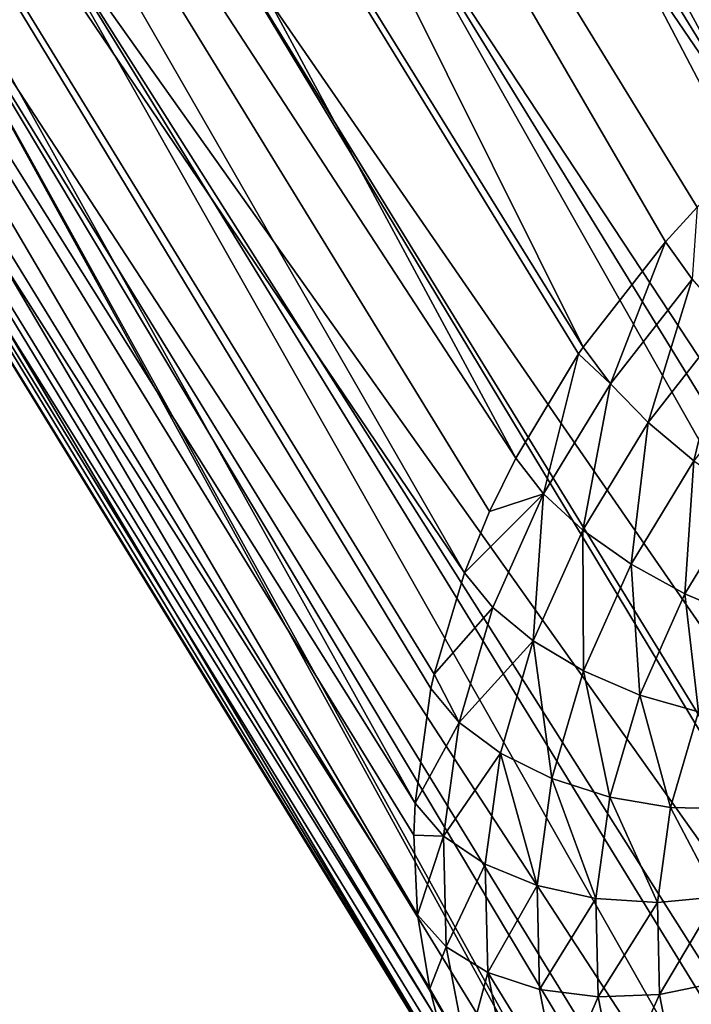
# Model space of a CAD drawing. Header units: millimetres. Extents: x 0 to 1220, y 0 to 506.
# Tile 55 of 256: x 81 to 95, y 355 to 376. Entities that reach past the tile are written whole.
import ezdxf

# ---------------------------------------------------------------- set-up
doc = ezdxf.new("R2010")
doc.units = ezdxf.units.MM
doc.header["$LTSCALE"] = 25.4
doc.layers.get('0').update_dxf_attribs({"true_color": 0xff5454})

# ---------------------------------------------------------------- blocks, each defined once
blk = doc.blocks.new('TWIG-VI-9138.STL')
at = {"color": 0}
mesh = blk.add_polyface(dxfattribs=at)
corners = [(-474.363, 390.176, 564.302), (-495.636, 423.402, 609.512), (-492.166, 425.704, 609.385)]
mesh.append_faces([[corners[k] for k in face] for face in [(0, 1, 2)]], dxfattribs={"color": 0})
mesh = blk.add_polyface(dxfattribs=at)
corners = [(-471.885, 391.802, 564.224), (-474.363, 390.176, 564.302), (-492.166, 425.704, 609.385)]
mesh.append_faces([[corners[k] for k in face] for face in [(0, 1, 2)]], dxfattribs={"color": 0})
mesh = blk.add_polyface(dxfattribs=at)
corners = [(-476.64, 388.309, 564.65), (-498.687, 420.644, 610.172), (-495.636, 423.402, 609.512)]
mesh.append_faces([[corners[k] for k in face] for face in [(0, 1, 2)]], dxfattribs={"color": 0})
mesh = blk.add_polyface(dxfattribs=at)
corners = [(-474.363, 390.176, 564.302), (-474.953, 389.73, 564.363), (-495.636, 423.402, 609.512)]
mesh.append_faces([[corners[k] for k in face] for face in [(0, 1, 2)]], dxfattribs={"color": 0})
mesh = blk.add_polyface(dxfattribs=at)
corners = [(-474.953, 389.73, 564.363), (-476.64, 388.309, 564.65), (-495.636, 423.402, 609.512)]
mesh.append_faces([[corners[k] for k in face] for face in [(0, 1, 2)]], dxfattribs={"color": 0})
mesh = blk.add_polyface(dxfattribs=at)
corners = [(-498.687, 420.644, 610.172), (-480.42, 384.007, 566.127), (-501.203, 417.535, 611.338)]
mesh.append_faces([[corners[k] for k in face] for face in [(0, 1, 2)]], dxfattribs={"color": 0})
mesh = blk.add_polyface(dxfattribs=at)
corners = [(-498.687, 420.644, 610.172), (-478.672, 386.24, 565.263), (-480.42, 384.007, 566.127)]
mesh.append_faces([[corners[k] for k in face] for face in [(0, 1, 2)]], dxfattribs={"color": 0})
mesh = blk.add_polyface(dxfattribs=at)
corners = [(-476.64, 388.309, 564.65), (-478.004, 386.972, 565.023), (-498.687, 420.644, 610.172)]
mesh.append_faces([[corners[k] for k in face] for face in [(0, 1, 2)]], dxfattribs={"color": 0})
mesh = blk.add_polyface(dxfattribs=at)
corners = [(-498.687, 420.644, 610.172), (-478.004, 386.972, 565.023), (-478.672, 386.24, 565.263)]
mesh.append_faces([[corners[k] for k in face] for face in [(0, 1, 2)]], dxfattribs={"color": 0})
mesh = blk.add_polyface(dxfattribs=at)
corners = [(-501.203, 417.535, 611.338), (-481.85, 381.654, 567.227), (-503.086, 414.195, 612.966)]
mesh.append_faces([[corners[k] for k in face] for face in [(0, 1, 2)]], dxfattribs={"color": 0})
mesh = blk.add_polyface(dxfattribs=at)
corners = [(-501.203, 417.535, 611.338), (-480.519, 383.863, 566.189), (-481.85, 381.654, 567.227)]
mesh.append_faces([[corners[k] for k in face] for face in [(0, 1, 2)]], dxfattribs={"color": 0})
mesh = blk.add_polyface(dxfattribs=at)
corners = [(-501.203, 417.535, 611.338), (-480.42, 384.007, 566.127), (-480.519, 383.863, 566.189)]
mesh.append_faces([[corners[k] for k in face] for face in [(0, 1, 2)]], dxfattribs={"color": 0})
mesh = blk.add_polyface(dxfattribs=at)
corners = [(-503.086, 414.195, 612.966), (-482.933, 379.227, 568.541), (-504.264, 410.752, 614.994)]
mesh.append_faces([[corners[k] for k in face] for face in [(0, 1, 2)]], dxfattribs={"color": 0})
mesh = blk.add_polyface(dxfattribs=at)
corners = [(-503.086, 414.195, 612.966), (-482.402, 380.523, 567.818), (-482.933, 379.227, 568.541)]
mesh.append_faces([[corners[k] for k in face] for face in [(0, 1, 2)]], dxfattribs={"color": 0})
mesh = blk.add_polyface(dxfattribs=at)
corners = [(-503.086, 414.195, 612.966), (-481.85, 381.654, 567.227), (-482.402, 380.523, 567.818)]
mesh.append_faces([[corners[k] for k in face] for face in [(0, 1, 2)]], dxfattribs={"color": 0})
mesh = blk.add_polyface(dxfattribs=at)
corners = [(-504.264, 410.752, 614.994), (-483.984, 374.341, 571.704), (-504.692, 407.339, 617.344)]
mesh.append_faces([[corners[k] for k in face] for face in [(0, 1, 2)]], dxfattribs={"color": 0})
mesh = blk.add_polyface(dxfattribs=at)
corners = [(-504.264, 410.752, 614.994), (-483.581, 377.08, 569.846), (-483.649, 376.773, 570.043)]
mesh.append_faces([[corners[k] for k in face] for face in [(0, 1, 2)]], dxfattribs={"color": 0})
mesh = blk.add_polyface(dxfattribs=at)
corners = [(-504.264, 410.752, 614.994), (-483.649, 376.773, 570.043), (-483.984, 374.341, 571.704)]
mesh.append_faces([[corners[k] for k in face] for face in [(0, 1, 2)]], dxfattribs={"color": 0})
mesh = blk.add_polyface(dxfattribs=at)
corners = [(-504.264, 410.752, 614.994), (-482.933, 379.227, 568.541), (-483.581, 377.08, 569.846)]
mesh.append_faces([[corners[k] for k in face] for face in [(0, 1, 2)]], dxfattribs={"color": 0})
mesh = blk.add_polyface(dxfattribs=at)
corners = [(-504.692, 407.339, 617.344), (-483.931, 371.976, 573.491), (-504.353, 404.086, 619.924)]
mesh.append_faces([[corners[k] for k in face] for face in [(0, 1, 2)]], dxfattribs={"color": 0})
mesh = blk.add_polyface(dxfattribs=at)
corners = [(-504.692, 407.339, 617.344), (-483.984, 374.341, 571.704), (-484.009, 373.667, 572.195)]
mesh.append_faces([[corners[k] for k in face] for face in [(0, 1, 2)]], dxfattribs={"color": 0})
mesh = blk.add_polyface(dxfattribs=at)
corners = [(-504.692, 407.339, 617.344), (-484.009, 373.667, 572.195), (-483.931, 371.976, 573.491)]
mesh.append_faces([[corners[k] for k in face] for face in [(0, 1, 2)]], dxfattribs={"color": 0})
mesh = blk.add_polyface(dxfattribs=at)
corners = [(-504.353, 404.086, 619.924), (-482.674, 367.634, 577.306), (-503.262, 401.119, 622.637)]
mesh.append_faces([[corners[k] for k in face] for face in [(0, 1, 2)]], dxfattribs={"color": 0})
mesh = blk.add_polyface(dxfattribs=at)
corners = [(-504.353, 404.086, 619.924), (-483.492, 369.726, 575.371), (-482.674, 367.634, 577.306)]
mesh.append_faces([[corners[k] for k in face] for face in [(0, 1, 2)]], dxfattribs={"color": 0})
mesh = blk.add_polyface(dxfattribs=at)
corners = [(-504.353, 404.086, 619.924), (-483.931, 371.976, 573.491), (-483.67, 370.414, 574.776)]
mesh.append_faces([[corners[k] for k in face] for face in [(0, 1, 2)]], dxfattribs={"color": 0})
mesh = blk.add_polyface(dxfattribs=at)
corners = [(-504.353, 404.086, 619.924), (-483.67, 370.414, 574.776), (-483.492, 369.726, 575.371)]
mesh.append_faces([[corners[k] for k in face] for face in [(0, 1, 2)]], dxfattribs={"color": 0})
mesh = blk.add_polyface(dxfattribs=at)
corners = [(-503.262, 401.119, 622.637), (-482.578, 367.447, 577.489), (-481.494, 365.741, 579.258)]
mesh.append_faces([[corners[k] for k in face] for face in [(0, 1, 2)]], dxfattribs={"color": 0})
mesh = blk.add_polyface(dxfattribs=at)
corners = [(-503.262, 401.119, 622.637), (-481.494, 365.741, 579.258), (-501.458, 398.552, 625.378)]
mesh.append_faces([[corners[k] for k in face] for face in [(0, 1, 2)]], dxfattribs={"color": 0})
mesh = blk.add_polyface(dxfattribs=at)
corners = [(-503.262, 401.119, 622.637), (-482.674, 367.634, 577.306), (-482.578, 367.447, 577.489)]
mesh.append_faces([[corners[k] for k in face] for face in [(0, 1, 2)]], dxfattribs={"color": 0})
mesh = blk.add_polyface(dxfattribs=at)
corners = [(-501.458, 398.552, 625.378), (-481.494, 365.741, 579.258), (-480.775, 364.88, 580.229)]
mesh.append_faces([[corners[k] for k in face] for face in [(0, 1, 2)]], dxfattribs={"color": 0})
mesh = blk.add_polyface(dxfattribs=at)
corners = [(-501.458, 398.552, 625.378), (-480.775, 364.88, 580.229), (-479.974, 364.083, 581.19)]
mesh.append_faces([[corners[k] for k in face] for face in [(0, 1, 2)]], dxfattribs={"color": 0})
mesh = blk.add_polyface(dxfattribs=at)
corners = [(-501.458, 398.552, 625.378), (-479.974, 364.083, 581.19), (-499.012, 396.484, 628.041)]
mesh.append_faces([[corners[k] for k in face] for face in [(0, 1, 2)]], dxfattribs={"color": 0})
mesh = blk.add_polyface(dxfattribs=at)
corners = [(-477.325, 397.339, 637.339), (-481.08, 395.582, 636.929), (-460.397, 361.91, 591.78)]
mesh.append_faces([[corners[k] for k in face] for face in [(0, 1, 2)]], dxfattribs={"color": 0})
mesh = blk.add_polyface(dxfattribs=at)
corners = [(-499.012, 396.484, 628.041), (-479.974, 364.083, 581.19), (-478.329, 362.812, 582.892)]
mesh.append_faces([[corners[k] for k in face] for face in [(0, 1, 2)]], dxfattribs={"color": 0})
mesh = blk.add_polyface(dxfattribs=at)
corners = [(-496.018, 394.993, 630.524), (-499.012, 396.484, 628.041), (-478.329, 362.812, 582.892)]
mesh.append_faces([[corners[k] for k in face] for face in [(0, 1, 2)]], dxfattribs={"color": 0})
mesh = blk.add_polyface(dxfattribs=at)
corners = [(-481.08, 395.582, 636.929), (-484.976, 394.438, 635.997), (-462.987, 361.076, 591.215)]
mesh.append_faces([[corners[k] for k in face] for face in [(0, 1, 2)]], dxfattribs={"color": 0})
mesh = blk.add_polyface(dxfattribs=at)
corners = [(-481.08, 395.582, 636.929), (-462.987, 361.076, 591.215), (-460.397, 361.91, 591.78)]
mesh.append_faces([[corners[k] for k in face] for face in [(0, 1, 2)]], dxfattribs={"color": 0})
mesh = blk.add_polyface(dxfattribs=at)
corners = [(-496.018, 394.993, 630.524), (-476.042, 361.599, 584.844), (-475.335, 361.321, 585.376)]
mesh.append_faces([[corners[k] for k in face] for face in [(0, 1, 2)]], dxfattribs={"color": 0})
mesh = blk.add_polyface(dxfattribs=at)
corners = [(-496.018, 394.993, 630.524), (-475.335, 361.321, 585.376), (-473.706, 360.821, 586.495)]
mesh.append_faces([[corners[k] for k in face] for face in [(0, 1, 2)]], dxfattribs={"color": 0})
mesh = blk.add_polyface(dxfattribs=at)
corners = [(-492.591, 394.137, 632.733), (-496.018, 394.993, 630.524), (-473.706, 360.821, 586.495)]
mesh.append_faces([[corners[k] for k in face] for face in [(0, 1, 2)]], dxfattribs={"color": 0})
mesh = blk.add_polyface(dxfattribs=at)
corners = [(-496.018, 394.993, 630.524), (-478.329, 362.812, 582.892), (-478.145, 362.694, 583.065)]
mesh.append_faces([[corners[k] for k in face] for face in [(0, 1, 2)]], dxfattribs={"color": 0})
mesh = blk.add_polyface(dxfattribs=at)
corners = [(-496.018, 394.993, 630.524), (-478.145, 362.694, 583.065), (-476.042, 361.599, 584.844)]
mesh.append_faces([[corners[k] for k in face] for face in [(0, 1, 2)]], dxfattribs={"color": 0})
mesh = blk.add_polyface(dxfattribs=at)
corners = [(-484.976, 394.438, 635.997), (-488.863, 393.95, 634.581), (-465.77, 360.503, 590.368)]
mesh.append_faces([[corners[k] for k in face] for face in [(0, 1, 2)]], dxfattribs={"color": 0})
mesh = blk.add_polyface(dxfattribs=at)
corners = [(-484.976, 394.438, 635.997), (-464.292, 360.766, 590.849), (-462.987, 361.076, 591.215)]
mesh.append_faces([[corners[k] for k in face] for face in [(0, 1, 2)]], dxfattribs={"color": 0})
mesh = blk.add_polyface(dxfattribs=at)
corners = [(-484.976, 394.438, 635.997), (-465.77, 360.503, 590.368), (-464.292, 360.766, 590.849)]
mesh.append_faces([[corners[k] for k in face] for face in [(0, 1, 2)]], dxfattribs={"color": 0})
mesh = blk.add_polyface(dxfattribs=at)
corners = [(-488.863, 393.95, 634.581), (-492.591, 394.137, 632.733), (-468.519, 360.267, 589.284)]
mesh.append_faces([[corners[k] for k in face] for face in [(0, 1, 2)]], dxfattribs={"color": 0})
mesh = blk.add_polyface(dxfattribs=at)
corners = [(-492.591, 394.137, 632.733), (-471.182, 360.374, 587.985), (-468.519, 360.267, 589.284)]
mesh.append_faces([[corners[k] for k in face] for face in [(0, 1, 2)]], dxfattribs={"color": 0})
mesh = blk.add_polyface(dxfattribs=at)
corners = [(-492.591, 394.137, 632.733), (-473.706, 360.821, 586.495), (-471.908, 360.466, 587.584)]
mesh.append_faces([[corners[k] for k in face] for face in [(0, 1, 2)]], dxfattribs={"color": 0})
mesh = blk.add_polyface(dxfattribs=at)
corners = [(-492.591, 394.137, 632.733), (-471.908, 360.466, 587.584), (-471.182, 360.374, 587.985)]
mesh.append_faces([[corners[k] for k in face] for face in [(0, 1, 2)]], dxfattribs={"color": 0})
mesh = blk.add_polyface(dxfattribs=at)
corners = [(-488.863, 393.95, 634.581), (-468.179, 360.278, 589.432), (-465.77, 360.503, 590.368)]
mesh.append_faces([[corners[k] for k in face] for face in [(0, 1, 2)]], dxfattribs={"color": 0})
mesh = blk.add_polyface(dxfattribs=at)
corners = [(-488.863, 393.95, 634.581), (-468.519, 360.267, 589.284), (-468.179, 360.278, 589.432)]
mesh.append_faces([[corners[k] for k in face] for face in [(0, 1, 2)]], dxfattribs={"color": 0})
mesh = blk.add_polyface(dxfattribs=at)
corners = [(-478.004, 386.972, 565.023), (-478.109, 385.446, 564.393), (-478.672, 386.24, 565.263)]
mesh.append_faces([[corners[k] for k in face] for face in [(0, 1, 2)]], dxfattribs={"color": 0})
mesh = blk.add_polyface(dxfattribs=at)
corners = [(-478.672, 386.24, 565.263), (-479.843, 383.231, 565.25), (-480.42, 384.007, 566.127), (-478.109, 385.446, 564.393)]
mesh.append_faces([[corners[k] for k in face] for face in [(0, 1, 2), (1, 0, 3)]], dxfattribs={"vtx0": -1, "color": 0})
mesh = blk.add_polyface(dxfattribs=at)
corners = [(-478.109, 385.446, 564.393), (-479.043, 382.41, 564.627), (-479.843, 383.231, 565.25), (-477.35, 384.572, 563.79)]
mesh.append_faces([[corners[k] for k in face] for face in [(0, 1, 2), (1, 0, 3)]], dxfattribs={"vtx0": -1, "color": 0})
mesh = blk.add_polyface(dxfattribs=at)
corners = [(-477.35, 384.572, 563.79), (-478.074, 381.598, 564.3), (-479.043, 382.41, 564.627), (-476.447, 383.677, 563.495)]
mesh.append_faces([[corners[k] for k in face] for face in [(0, 1, 2), (1, 0, 3)]], dxfattribs={"vtx0": -1, "color": 0})
mesh = blk.add_polyface(dxfattribs=at)
corners = [(-480.519, 383.863, 566.189), (-481.261, 380.897, 566.341), (-481.85, 381.654, 567.227)]
mesh.append_faces([[corners[k] for k in face] for face in [(0, 1, 2)]], dxfattribs={"color": 0})
mesh = blk.add_polyface(dxfattribs=at)
corners = [(-480.519, 383.863, 566.189), (-479.843, 383.231, 565.25), (-481.261, 380.897, 566.341)]
mesh.append_faces([[corners[k] for k in face] for face in [(0, 1, 2)]], dxfattribs={"color": 0})
mesh = blk.add_polyface(dxfattribs=at)
corners = [(-480.42, 384.007, 566.127), (-479.843, 383.231, 565.25), (-480.519, 383.863, 566.189)]
mesh.append_faces([[corners[k] for k in face] for face in [(0, 1, 2)]], dxfattribs={"color": 0})
mesh = blk.add_polyface(dxfattribs=at)
corners = [(-479.843, 383.231, 565.25), (-480.427, 380.131, 565.692), (-481.261, 380.897, 566.341), (-479.043, 382.41, 564.627)]
mesh.append_faces([[corners[k] for k in face] for face in [(0, 1, 2), (1, 0, 3)]], dxfattribs={"vtx0": -1, "color": 0})
mesh = blk.add_polyface(dxfattribs=at)
corners = [(-479.043, 382.41, 564.627), (-479.405, 379.408, 565.324), (-480.427, 380.131, 565.692), (-478.074, 381.598, 564.3)]
mesh.append_faces([[corners[k] for k in face] for face in [(0, 1, 2), (1, 0, 3)]], dxfattribs={"vtx0": -1, "color": 0})
mesh = blk.add_polyface(dxfattribs=at)
corners = [(-481.85, 381.654, 567.227), (-481.261, 380.897, 566.341), (-482.402, 380.523, 567.818)]
mesh.append_faces([[corners[k] for k in face] for face in [(0, 1, 2)]], dxfattribs={"color": 0})
mesh = blk.add_polyface(dxfattribs=at)
corners = [(-478.074, 381.598, 564.3), (-478.265, 378.776, 565.261), (-479.405, 379.408, 565.324), (-477.003, 380.852, 564.291)]
mesh.append_faces([[corners[k] for k in face] for face in [(0, 1, 2), (1, 0, 3)]], dxfattribs={"vtx0": -1, "color": 0})
mesh = blk.add_polyface(dxfattribs=at)
corners = [(-481.261, 380.897, 566.341), (-482.336, 378.49, 567.644), (-482.933, 379.227, 568.541)]
mesh.append_faces([[corners[k] for k in face] for face in [(0, 1, 2)]], dxfattribs={"color": 0})
mesh = blk.add_polyface(dxfattribs=at)
corners = [(-481.261, 380.897, 566.341), (-482.933, 379.227, 568.541), (-482.402, 380.523, 567.818)]
mesh.append_faces([[corners[k] for k in face] for face in [(0, 1, 2)]], dxfattribs={"color": 0})
mesh = blk.add_polyface(dxfattribs=at)
corners = [(-481.261, 380.897, 566.341), (-481.477, 377.781, 566.964), (-482.336, 378.49, 567.644), (-480.427, 380.131, 565.692)]
mesh.append_faces([[corners[k] for k in face] for face in [(0, 1, 2), (1, 0, 3)]], dxfattribs={"vtx0": -1, "color": 0})
mesh = blk.add_polyface(dxfattribs=at)
corners = [(-477.003, 380.852, 564.291), (-477.083, 378.28, 565.509), (-478.265, 378.776, 565.261), (-475.903, 380.223, 564.601)]
mesh.append_faces([[corners[k] for k in face] for face in [(0, 1, 2), (1, 0, 3)]], dxfattribs={"vtx0": -1, "color": 0})
mesh = blk.add_polyface(dxfattribs=at)
corners = [(-480.427, 380.131, 565.692), (-480.414, 377.148, 566.547), (-481.477, 377.781, 566.964), (-479.405, 379.408, 565.324)]
mesh.append_faces([[corners[k] for k in face] for face in [(0, 1, 2), (1, 0, 3)]], dxfattribs={"vtx0": -1, "color": 0})
mesh = blk.add_polyface(dxfattribs=at)
corners = [(-479.405, 379.408, 565.324), (-479.221, 376.635, 566.42), (-480.414, 377.148, 566.547), (-478.265, 378.776, 565.261)]
mesh.append_faces([[corners[k] for k in face] for face in [(0, 1, 2), (1, 0, 3)]], dxfattribs={"vtx0": -1, "color": 0})
mesh = blk.add_polyface(dxfattribs=at)
corners = [(-482.933, 379.227, 568.541), (-482.336, 378.49, 567.644), (-483.581, 377.08, 569.846)]
mesh.append_faces([[corners[k] for k in face] for face in [(0, 1, 2)]], dxfattribs={"color": 0})
mesh = blk.add_polyface(dxfattribs=at)
corners = [(-478.265, 378.776, 565.261), (-477.977, 376.276, 566.593), (-479.221, 376.635, 566.42), (-477.083, 378.28, 565.509)]
mesh.append_faces([[corners[k] for k in face] for face in [(0, 1, 2), (1, 0, 3)]], dxfattribs={"vtx0": -1, "color": 0})
mesh = blk.add_polyface(dxfattribs=at)
corners = [(-482.336, 378.49, 567.644), (-483.046, 376.056, 569.134), (-483.581, 377.08, 569.846)]
mesh.append_faces([[corners[k] for k in face] for face in [(0, 1, 2)]], dxfattribs={"color": 0})
mesh = blk.add_polyface(dxfattribs=at)
corners = [(-483.046, 376.056, 569.134), (-481.477, 377.781, 566.964), (-482.17, 375.404, 568.419), (-482.336, 378.49, 567.644)]
mesh.append_faces([[corners[k] for k in face] for face in [(0, 1, 2), (1, 0, 3)]], dxfattribs={"vtx0": -1, "color": 0})
mesh = blk.add_polyface(dxfattribs=at)
corners = [(-481.477, 377.781, 566.964), (-481.081, 374.863, 567.945), (-482.17, 375.404, 568.419), (-480.414, 377.148, 566.547)]
mesh.append_faces([[corners[k] for k in face] for face in [(0, 1, 2), (1, 0, 3)]], dxfattribs={"vtx0": -1, "color": 0})
mesh = blk.add_polyface(dxfattribs=at)
corners = [(-483.581, 377.08, 569.846), (-483.046, 376.056, 569.134), (-483.649, 376.773, 570.043)]
mesh.append_faces([[corners[k] for k in face] for face in [(0, 1, 2)]], dxfattribs={"color": 0})
mesh = blk.add_polyface(dxfattribs=at)
corners = [(-480.414, 377.148, 566.547), (-479.852, 374.47, 567.745), (-481.081, 374.863, 567.945), (-479.221, 376.635, 566.42)]
mesh.append_faces([[corners[k] for k in face] for face in [(0, 1, 2), (1, 0, 3)]], dxfattribs={"vtx0": -1, "color": 0})
mesh = blk.add_polyface(dxfattribs=at)
corners = [(-483.984, 374.341, 571.704), (-483.046, 376.056, 569.134), (-483.378, 373.642, 570.782), (-483.649, 376.773, 570.043)]
mesh.append_faces([[corners[k] for k in face] for face in [(0, 1, 2), (1, 0, 3)]], dxfattribs={"vtx0": -1, "color": 0})
mesh = blk.add_polyface(dxfattribs=at)
corners = [(-479.221, 376.635, 566.42), (-478.569, 374.251, 567.833), (-479.852, 374.47, 567.745), (-477.977, 376.276, 566.593)]
mesh.append_faces([[corners[k] for k in face] for face in [(0, 1, 2), (1, 0, 3)]], dxfattribs={"vtx0": -1, "color": 0})
mesh = blk.add_polyface(dxfattribs=at)
corners = [(-477.977, 376.276, 566.593), (-477.317, 374.221, 568.203), (-478.569, 374.251, 567.833), (-476.77, 376.097, 567.054)]
mesh.append_faces([[corners[k] for k in face] for face in [(0, 1, 2), (1, 0, 3)]], dxfattribs={"vtx0": -1, "color": 0})
mesh = blk.add_polyface(dxfattribs=at)
corners = [(-483.378, 373.642, 570.782), (-482.17, 375.404, 568.419), (-482.494, 373.048, 570.028), (-483.046, 376.056, 569.134)]
mesh.append_faces([[corners[k] for k in face] for face in [(0, 1, 2), (1, 0, 3)]], dxfattribs={"vtx0": -1, "color": 0})
mesh = blk.add_polyface(dxfattribs=at)
corners = [(-482.17, 375.404, 568.419), (-481.393, 372.598, 569.492), (-482.494, 373.048, 570.028), (-481.081, 374.863, 567.945)]
mesh.append_faces([[corners[k] for k in face] for face in [(0, 1, 2), (1, 0, 3)]], dxfattribs={"vtx0": -1, "color": 0})
mesh = blk.add_polyface(dxfattribs=at)
corners = [(-481.081, 374.863, 567.945), (-480.148, 372.323, 569.211), (-481.393, 372.598, 569.492), (-479.852, 374.47, 567.745)]
mesh.append_faces([[corners[k] for k in face] for face in [(0, 1, 2), (1, 0, 3)]], dxfattribs={"vtx0": -1, "color": 0})
mesh = blk.add_polyface(dxfattribs=at)
corners = [(-479.852, 374.47, 567.745), (-478.845, 372.242, 569.205), (-480.148, 372.323, 569.211), (-478.569, 374.251, 567.833)]
mesh.append_faces([[corners[k] for k in face] for face in [(0, 1, 2), (1, 0, 3)]], dxfattribs={"vtx0": -1, "color": 0})
mesh = blk.add_polyface(dxfattribs=at)
corners = [(-483.984, 374.341, 571.704), (-483.378, 373.642, 570.782), (-484.009, 373.667, 572.195)]
mesh.append_faces([[corners[k] for k in face] for face in [(0, 1, 2)]], dxfattribs={"color": 0})
mesh = blk.add_polyface(dxfattribs=at)
corners = [(-478.569, 374.251, 567.833), (-477.573, 372.36, 569.473), (-478.845, 372.242, 569.205), (-477.317, 374.221, 568.203)]
mesh.append_faces([[corners[k] for k in face] for face in [(0, 1, 2), (1, 0, 3)]], dxfattribs={"vtx0": -1, "color": 0})
mesh = blk.add_polyface(dxfattribs=at)
corners = [(-484.009, 373.667, 572.195), (-483.378, 373.642, 570.782), (-483.931, 371.976, 573.491)]
mesh.append_faces([[corners[k] for k in face] for face in [(0, 1, 2)]], dxfattribs={"color": 0})
mesh = blk.add_polyface(dxfattribs=at)
corners = [(-483.378, 373.642, 570.782), (-483.326, 371.297, 572.555), (-483.931, 371.976, 573.491)]
mesh.append_faces([[corners[k] for k in face] for face in [(0, 1, 2)]], dxfattribs={"color": 0})
mesh = blk.add_polyface(dxfattribs=at)
corners = [(-483.326, 371.297, 572.555), (-482.494, 373.048, 570.028), (-482.443, 370.758, 571.759), (-483.378, 373.642, 570.782)]
mesh.append_faces([[corners[k] for k in face] for face in [(0, 1, 2), (1, 0, 3)]], dxfattribs={"vtx0": -1, "color": 0})
mesh = blk.add_polyface(dxfattribs=at)
corners = [(-481.393, 372.598, 569.492), (-482.443, 370.758, 571.759), (-482.494, 373.048, 570.028), (-481.343, 370.397, 571.156)]
mesh.append_faces([[corners[k] for k in face] for face in [(0, 1, 2), (1, 0, 3)]], dxfattribs={"vtx0": -1, "color": 0})
mesh = blk.add_polyface(dxfattribs=at)
corners = [(-480.148, 372.323, 569.211), (-481.343, 370.397, 571.156), (-481.393, 372.598, 569.492), (-480.101, 370.237, 570.788)]
mesh.append_faces([[corners[k] for k in face] for face in [(0, 1, 2), (1, 0, 3)]], dxfattribs={"vtx0": -1, "color": 0})
mesh = blk.add_polyface(dxfattribs=at)
corners = [(-478.845, 372.242, 569.205), (-480.101, 370.237, 570.788), (-480.148, 372.323, 569.211), (-478.801, 370.29, 570.68)]
mesh.append_faces([[corners[k] for k in face] for face in [(0, 1, 2), (1, 0, 3)]], dxfattribs={"vtx0": -1, "color": 0})
mesh = blk.add_polyface(dxfattribs=at)
corners = [(-477.573, 372.36, 569.473), (-478.801, 370.29, 570.68), (-478.845, 372.242, 569.205), (-477.533, 370.552, 570.84)]
mesh.append_faces([[corners[k] for k in face] for face in [(0, 1, 2), (1, 0, 3)]], dxfattribs={"vtx0": -1, "color": 0})
mesh = blk.add_polyface(dxfattribs=at)
corners = [(-483.931, 371.976, 573.491), (-483.326, 371.297, 572.555), (-483.67, 370.414, 574.776)]
mesh.append_faces([[corners[k] for k in face] for face in [(0, 1, 2)]], dxfattribs={"color": 0})
mesh = blk.add_polyface(dxfattribs=at)
corners = [(-483.326, 371.297, 572.555), (-482.89, 369.065, 574.42), (-483.67, 370.414, 574.776)]
mesh.append_faces([[corners[k] for k in face] for face in [(0, 1, 2)]], dxfattribs={"color": 0})
mesh = blk.add_polyface(dxfattribs=at)
corners = [(-482.89, 369.065, 574.42), (-482.443, 370.758, 571.759), (-482.017, 368.579, 573.579), (-483.326, 371.297, 572.555)]
mesh.append_faces([[corners[k] for k in face] for face in [(0, 1, 2), (1, 0, 3)]], dxfattribs={"vtx0": -1, "color": 0})
mesh = blk.add_polyface(dxfattribs=at)
corners = [(-480.934, 368.302, 572.906), (-482.443, 370.758, 571.759), (-481.343, 370.397, 571.156), (-482.017, 368.579, 573.579)]
mesh.append_faces([[corners[k] for k in face] for face in [(0, 1, 2), (1, 0, 3)]], dxfattribs={"vtx0": -1, "color": 0})
mesh = blk.add_polyface(dxfattribs=at)
corners = [(-477.533, 370.552, 570.84), (-478.438, 368.432, 572.232), (-478.801, 370.29, 570.68), (-477.196, 368.831, 572.277)]
mesh.append_faces([[corners[k] for k in face] for face in [(0, 1, 2), (1, 0, 3)]], dxfattribs={"vtx0": -1, "color": 0})
mesh = blk.add_polyface(dxfattribs=at)
corners = [(-483.67, 370.414, 574.776), (-482.89, 369.065, 574.42), (-483.492, 369.726, 575.371)]
mesh.append_faces([[corners[k] for k in face] for face in [(0, 1, 2)]], dxfattribs={"color": 0})
mesh = blk.add_polyface(dxfattribs=at)
corners = [(-480.101, 370.237, 570.788), (-480.934, 368.302, 572.906), (-481.343, 370.397, 571.156), (-479.713, 368.252, 572.447)]
mesh.append_faces([[corners[k] for k in face] for face in [(0, 1, 2), (1, 0, 3)]], dxfattribs={"vtx0": -1, "color": 0})
mesh = blk.add_polyface(dxfattribs=at)
corners = [(-478.801, 370.29, 570.68), (-479.713, 368.252, 572.447), (-480.101, 370.237, 570.788), (-478.438, 368.432, 572.232)]
mesh.append_faces([[corners[k] for k in face] for face in [(0, 1, 2), (1, 0, 3)]], dxfattribs={"vtx0": -1, "color": 0})

msp = doc.modelspace()

# ---------------------------------------------------------------- block references
at = {"color": 250, "true_color": 0x262626}
msp.add_blockref('TWIG-VI-9138.STL', (573.181, -15.244, -16.545), dxfattribs=at)

doc.saveas('drawing.dxf')
